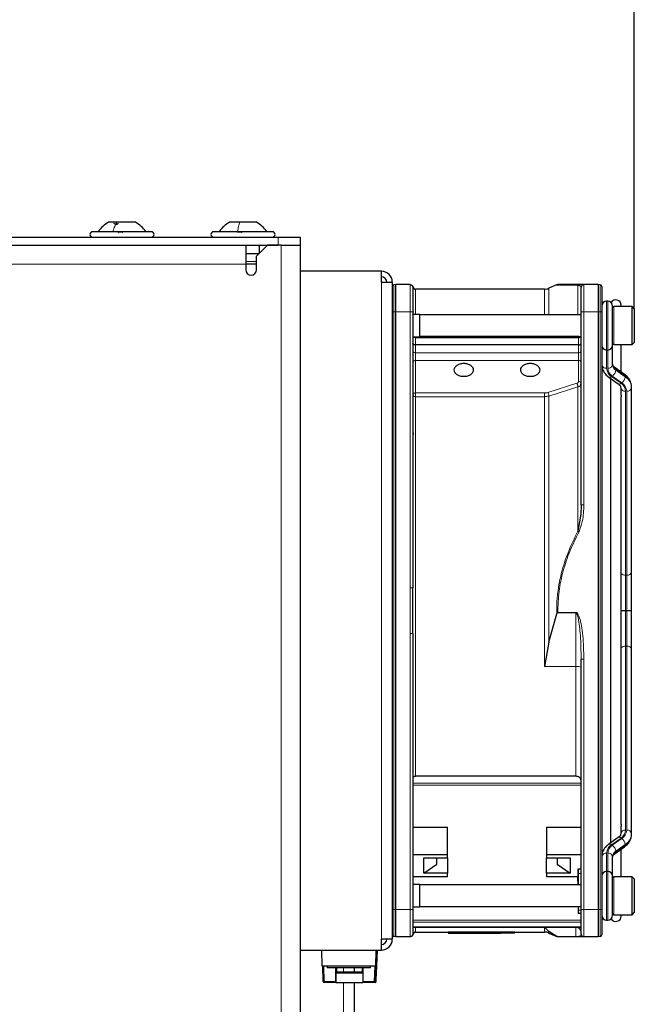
# Model space of a CAD drawing. Header units: millimetres. Extents: x 5 to 418, y 2 to 292.
# Tile 71 of 74: x 247 to 266, y 218 to 248. Entities that reach past the tile are written whole.
import ezdxf

# ---------------------------------------------------------------- set-up
doc = ezdxf.new("R2010")
doc.units = ezdxf.units.MM
doc.layers.add('SLD-0', color=7, linetype='Continuous')
doc.styles.add('SLDTEXTSTYLE0', font='TXT', dxfattribs={"width": 0.605})
doc.dimstyles.new('SLDDIMSTYLE0', dxfattribs={"dimtxt": 3.5, "dimasz": 3.302, "dimexe": 0, "dimexo": 0.0625, "dimgap": 0.875, "dimtad": 1, "dimlfac": 6, "dimrnd": 1e-09, "dimzin": 12, "dimdsep": 46, "dimtxsty": 'SLDTEXTSTYLE0', "dimsah": 1, "dimcen": 0.09, "dimadec": 0, "dimazin": 3, "dimtfac": 1, "dimtofl": 0, "dimtmove": 0, "dimatfit": 3, "dimfxl": 1, "dimfrac": 2, "dimtolj": 1, "dimtzin": 12, "dimarcsym": 0})

# ---------------------------------------------------------------- blocks, each defined once
blk = doc.blocks.new('_D_1')
at = {"layer": 'SLD-0', "color": 7}
for p, q in [((227.252, 247.7), (227.252, 258.701)), ((265.835, 238.909), (265.835, 258.701)), ((227.252, 257.701), (265.835, 257.701))]:
    blk.add_line(p, q, dxfattribs=at)
for points in [[(227.252, 257.701), (230.554, 257.193), (230.554, 258.209)], [(265.835, 257.701), (262.533, 258.209), (262.533, 257.193)]]:
    blk.add_solid(points, dxfattribs=at)
at = {"layer": 'SLD-0', "color": 7, "insert": (240.528, 262.213), "char_height": 3.5, "attachment_point": 1, "style": 'SLDTEXTSTYLE0'}
blk.add_mtext('231,5', dxfattribs=at)
blk = doc.blocks.new('_D_2')
at = {"layer": 'SLD-0', "color": 7}
for p, q in [((205.585, 237.559), (205.585, 270.712)), ((265.835, 238.909), (265.835, 270.712)), ((205.585, 269.712), (265.835, 269.712))]:
    blk.add_line(p, q, dxfattribs=at)
for centre, start, end in [((235.066, 272.397), 153.4349, 206.5651), ((236.355, 272.397), 333.4349, 26.5651)]:
    blk.add_arc(centre, 6.006, start, end, dxfattribs=at)
for points in [[(205.585, 269.712), (208.887, 269.204), (208.887, 270.22)], [(265.835, 269.712), (262.533, 270.22), (262.533, 269.204)]]:
    blk.add_solid(points, dxfattribs=at)
at = {"layer": 'SLD-0', "color": 7, "insert": (229.695, 274.223), "char_height": 3.5, "attachment_point": 1, "style": 'SLDTEXTSTYLE0'}
blk.add_mtext('361,5', dxfattribs=at)

msp = doc.modelspace()

# ---------------------------------------------------------------- linework, layer by layer
at = {"color": 7, "linetype": 'Continuous', "lineweight": 25}
for p, q in [((249.9452, 241.5669), (249.6896, 241.5669)), ((250.5146, 241.5669), (249.9452, 241.5669)), ((253.7243, 241.5669), (253.4063, 241.5669)), ((254.2313, 241.5669), (253.7243, 241.5669)), ((251.0021, 241.2752), (249.2021, 241.2752)), ((254.7188, 241.2752), (252.9188, 241.2752)), ((228.8354, 241.1086), (254.9021, 241.1086)), ((254.9021, 241.1086), (255.5688, 241.1086)), ((255.5688, 241.1086), (255.5688, 240.8586)), ((228.8354, 240.8586), (254.9021, 240.8586)), ((253.9021, 240.8586), (253.9021, 240.2752)), ((253.9021, 240.6086), (254.3188, 240.6086)), ((254.5688, 240.8586), (254.2354, 240.5252)), ((254.3188, 240.8586), (254.3188, 240.6086)), ((254.9854, 240.8586), (254.5688, 240.8586)), ((254.9854, 240.8586), (255.5688, 240.8586)), ((255.5688, 240.8586), (255.5688, 192.5252)), ((254.2354, 240.1086), (254.2354, 240.5252)), ((253.9021, 240.2752), (253.9021, 240.1086)), ((254.2354, 240.2752), (253.9021, 240.2752)), ((258.0688, 240.0586), (255.5688, 240.0586)), ((258.0688, 239.7252), (258.0688, 240.0586)), ((258.0688, 239.7252), (258.4021, 239.7252)), ((258.4021, 239.7252), (258.4021, 219.5586)), ((258.5088, 239.6502), (258.4477, 239.6449)), ((258.5088, 238.8169), (258.5088, 239.6502)), ((258.9522, 239.6502), (258.5088, 239.6502)), ((263.078, 239.5086), (259.1188, 239.5086)), ((263.4508, 239.643), (263.2136, 239.5374)), ((263.4654, 239.6479), (263.4521, 239.643)), ((263.4654, 239.6479), (263.4857, 239.6502)), ((264.1994, 239.5769), (264.2021, 239.5669)), ((264.7288, 239.6502), (264.2854, 239.6502)), ((264.7288, 239.6502), (264.7288, 238.8169)), ((264.7898, 239.6449), (264.7288, 239.6502)), ((265.0188, 239.1419), (264.9854, 239.1419)), ((258.5088, 220.4669), (258.5088, 238.8169)), ((259.0354, 238.8169), (259.0354, 230.3468)), ((259.0384, 238.7336), (259.0492, 238.8169)), ((264.2021, 232.8927), (264.2021, 238.8169)), ((264.7288, 238.8169), (264.7288, 220.4669)), ((264.8354, 238.8169), (264.8354, 220.4669)), ((265.1688, 237.7919), (265.1688, 238.9919)), ((265.7688, 238.9752), (265.2021, 238.9752)), ((265.4354, 238.9752), (265.4354, 239.0169)), ((265.8354, 238.9086), (265.7688, 238.9752)), ((265.7688, 237.8086), (265.7688, 238.9752)), ((265.8354, 238.9086), (265.8354, 237.8752)), ((259.2521, 238.7336), (259.0354, 238.7336)), ((259.2521, 238.2271), (259.2521, 238.7336)), ((264.2021, 238.7252), (259.2521, 238.7252)), ((259.2521, 238.0502), (259.2521, 238.2271)), ((259.0354, 238.0502), (259.2521, 238.0502)), ((259.2521, 238.0586), (264.2021, 238.0586)), ((264.1188, 238.058), (259.2521, 238.058)), ((264.1282, 238.0586), (264.1188, 238.058)), ((265.7688, 237.8086), (265.8354, 237.8752)), ((264.1188, 237.7972), (259.1188, 237.7972)), ((264.9854, 237.6419), (265.0188, 237.6419)), ((265.1688, 237.7763), (265.1688, 237.7919)), ((265.1688, 237.1911), (265.1688, 237.7763)), ((265.2021, 237.8086), (265.7688, 237.8086)), ((265.4354, 236.9622), (265.4354, 237.8086)), ((265.5374, 236.8901), (265.2469, 237.0955)), ((265.0502, 236.8103), (265.3406, 236.6049)), ((265.1021, 236.7735), (265.1021, 222.5103)), ((265.4188, 236.4857), (265.4188, 236.3106)), ((265.7521, 236.4857), (265.7521, 236.5093)), ((265.7521, 230.8338), (265.7521, 236.4857)), ((265.4354, 223.0733), (265.4354, 236.2113)), ((259.0484, 235.0896), (259.0354, 235.0014)), ((259.0428, 235.1051), (259.0433, 235.055)), ((264.1858, 232.5379), (264.1032, 232.0785)), ((265.7521, 229.6419), (265.7521, 230.8338)), ((259.0354, 228.9372), (259.0354, 230.3468)), ((263.2136, 228.6718), (263.452, 229.5412)), ((263.4851, 229.5894), (263.4708, 229.5749)), ((265.5688, 229.6419), (265.6021, 229.6419)), ((265.7521, 228.45), (265.7521, 229.6419)), ((259.0354, 228.9372), (259.0354, 220.4669)), ((263.2136, 228.6718), (263.078, 227.9286)), ((265.7521, 222.7981), (265.7521, 228.45)), ((264.2021, 220.4669), (264.2021, 228.1497)), ((264.0354, 224.5573), (259.1188, 224.5573)), ((259.0354, 223.001), (260.1021, 223.001)), ((260.1021, 222.1616), (260.1021, 223.001)), ((263.1354, 223.001), (264.2021, 223.001)), ((263.1354, 223.001), (263.1354, 222.1616)), ((265.4188, 222.9732), (265.4188, 222.7981)), ((265.7521, 222.7745), (265.7521, 222.7981)), ((265.3406, 222.6789), (265.0502, 222.4735)), ((259.0354, 222.1616), (260.1021, 222.1616)), ((260.1021, 222.0523), (260.1021, 222.1616)), ((263.1354, 222.1616), (263.1354, 222.0523)), ((263.1354, 222.1616), (264.2021, 222.1616)), ((265.2469, 222.1884), (265.5374, 222.3937)), ((265.4354, 221.4752), (265.4354, 222.3216)), ((259.3688, 222.0523), (260.1021, 222.0523)), ((259.3688, 221.5809), (259.3688, 222.0523)), ((259.3688, 221.5809), (259.7688, 221.8637)), ((259.7688, 221.8637), (259.7688, 222.0523)), ((260.1021, 222.0523), (260.1021, 221.5809)), ((263.1354, 222.0523), (263.8688, 222.0523)), ((263.1354, 221.5809), (263.1354, 222.0523)), ((263.4688, 222.0523), (263.4688, 221.8637)), ((263.4688, 221.8637), (263.8688, 221.5809)), ((263.8688, 222.0523), (263.8688, 221.5809)), ((265.1688, 221.5075), (265.1688, 222.0927)), ((260.1021, 221.5809), (259.3688, 221.5809)), ((260.1021, 221.4715), (260.1021, 221.5809)), ((263.1354, 221.5809), (263.1354, 221.4715)), ((263.8688, 221.5809), (263.1354, 221.5809)), ((264.1123, 221.7149), (264.2021, 221.7149)), ((264.1123, 221.7149), (264.1123, 221.4715)), ((264.1139, 221.5779), (264.1123, 221.7149)), ((264.9854, 221.6419), (265.0188, 221.6419)), ((260.1021, 221.4715), (259.0354, 221.4715)), ((264.1123, 221.4715), (263.1354, 221.4715)), ((264.1021, 221.3452), (264.1021, 221.4715)), ((264.1021, 221.3452), (264.1037, 221.2252)), ((264.1083, 221.2252), (264.1072, 221.4715)), ((264.1123, 221.4715), (264.1136, 221.3686)), ((264.1136, 221.3686), (264.1142, 221.2252)), ((265.1688, 221.4919), (265.1688, 221.5075)), ((265.1688, 220.292), (265.1688, 221.4919)), ((265.7688, 221.4752), (265.2021, 221.4752)), ((265.8354, 221.4086), (265.7688, 221.4752)), ((265.7688, 220.3718), (265.7688, 221.4752)), ((265.8354, 221.4086), (265.8354, 220.4312)), ((259.2521, 221.2336), (259.0354, 221.2336)), ((259.2521, 220.5502), (259.2521, 221.2336)), ((264.2021, 221.2252), (259.2521, 221.2252)), ((258.5088, 219.6336), (258.5088, 220.4669)), ((259.0354, 220.5502), (259.2521, 220.5502)), ((259.2521, 220.5586), (264.2021, 220.5586)), ((264.1123, 220.5586), (264.1139, 220.4401)), ((264.113, 220.3545), (264.2021, 220.3545)), ((264.1166, 220.4521), (264.1166, 220.5586)), ((264.7288, 220.4669), (264.7288, 219.6336)), ((265.7688, 220.3086), (265.8354, 220.3752)), ((265.7688, 220.3086), (265.7688, 220.3718)), ((265.8354, 220.4312), (265.8354, 220.3752)), ((264.9854, 220.1419), (265.0188, 220.1419)), ((265.2021, 220.3086), (265.7688, 220.3086)), ((265.4354, 220.2669), (265.4354, 220.3086)), ((259.0354, 219.9272), (264.2021, 219.9272)), ((259.1188, 219.7752), (260.1188, 219.7752)), ((260.1188, 219.7827), (262.1688, 219.7827)), ((260.1188, 219.7493), (260.1188, 219.7827)), ((262.1688, 219.7493), (260.1188, 219.7493)), ((260.1188, 219.742), (261.6521, 219.742)), ((261.6521, 219.742), (261.6521, 219.7421)), ((261.6521, 219.7419), (261.7286, 219.7419)), ((261.7286, 219.7432), (262.1688, 219.7493)), ((262.1688, 219.7493), (262.1688, 219.7827)), ((262.1688, 219.7752), (263.078, 219.7752)), ((263.2136, 219.7941), (263.078, 219.9251)), ((263.452, 219.6408), (263.2136, 219.7941)), ((263.2136, 219.7464), (263.4528, 219.6399)), ((258.0688, 219.2252), (258.0688, 219.5586)), ((258.4021, 219.5586), (258.0688, 219.5586)), ((258.5088, 219.6336), (258.4477, 219.6389)), ((258.9522, 219.6336), (258.5088, 219.6336)), ((263.4851, 219.6336), (263.4708, 219.6348)), ((264.0354, 219.6336), (263.4851, 219.6336)), ((264.0354, 219.6336), (264.0354, 219.6348)), ((264.2561, 219.6382), (264.2506, 219.6378)), ((264.2573, 219.6385), (264.257, 219.6384)), ((264.7288, 219.6336), (264.2854, 219.6336)), ((264.7898, 219.6389), (264.7288, 219.6336)), ((255.5688, 219.2252), (258.0688, 219.2252)), ((256.253, 218.7252), (256.2355, 219.2252)), ((257.8973, 218.5143), (257.9217, 219.2252)), ((257.9082, 218.2574), (257.9425, 219.2252)), ((257.9376, 219.2252), (257.9124, 218.5143)), ((257.8845, 218.7252), (256.253, 218.7252)), ((256.2816, 218.2574), (256.2653, 218.7252)), ((256.4021, 218.7252), (256.4021, 218.6752)), ((257.0206, 218.6752), (256.4021, 218.6752)), ((256.6639, 218.6752), (256.6639, 218.2586)), ((256.6723, 218.5586), (256.6722, 218.6752)), ((256.6755, 218.5586), (256.6723, 218.5586)), ((256.6728, 218.5139), (256.6755, 218.5586)), ((256.6755, 218.5586), (257.4971, 218.5586)), ((256.6875, 218.6752), (256.6874, 218.5586)), ((256.6929, 218.6752), (256.6929, 218.5586)), ((257.7354, 218.6752), (257.0206, 218.6752)), ((257.2354, 218.6752), (257.2354, 218.5586)), ((257.4792, 218.6752), (257.4792, 218.5586)), ((257.4971, 218.6752), (257.4971, 218.2586)), ((257.7354, 218.6752), (257.7354, 218.7252)), ((257.8968, 218.7252), (257.8845, 218.7252)), ((256.6645, 218.2252), (256.3149, 218.2252)), ((256.6645, 218.2252), (256.6728, 218.2252)), ((256.6728, 218.5139), (256.6728, 218.2252)), ((257.4971, 218.5139), (256.6728, 218.5139)), ((256.6728, 218.2252), (257.4977, 218.2252)), ((257.2354, 218.2252), (257.2354, 215.2461)), ((257.8472, 218.2252), (257.4977, 218.2252)), ((257.8749, 218.2252), (257.8472, 218.2252)), ((257.9124, 218.5143), (257.8973, 218.5143)), ((257.8974, 218.5183), (257.9124, 218.5143))]:
    msp.add_line(p, q, dxfattribs=at)
at = {"color": 7, "linetype": 'Continuous', "lineweight": 18}
for p, q in [((254.9021, 240.8586), (254.9021, 241.1086)), ((254.9854, 240.8586), (254.9854, 192.5252)), ((254.2354, 240.3586), (253.9021, 240.3586)), ((253.9021, 240.2752), (228.8354, 240.2752)), ((258.0688, 219.5586), (258.0688, 239.7252)), ((258.4477, 238.8169), (258.4477, 239.6449)), ((259.0359, 239.5734), (259.0364, 239.5792)), ((259.1188, 239.5086), (259.1188, 238.7336)), ((263.078, 238.7252), (263.078, 239.5086)), ((264.2854, 239.6502), (264.2854, 238.8169)), ((264.7898, 239.6449), (264.7898, 238.8169)), ((264.9854, 237.6419), (264.9854, 239.1419)), ((265.0188, 239.1419), (265.0188, 237.6419)), ((258.4477, 238.8169), (258.4021, 238.8169)), ((258.4477, 220.4669), (258.4477, 238.8169)), ((258.5088, 238.8169), (258.4477, 238.8169)), ((258.9522, 238.8169), (258.5088, 238.8169)), ((258.9524, 230.3468), (258.9522, 238.8169)), ((264.2854, 238.8169), (264.2021, 238.8169)), ((264.2854, 238.8169), (264.2854, 232.8927)), ((264.7288, 238.8169), (264.2854, 238.8169)), ((264.7898, 238.8169), (264.7288, 238.8169)), ((264.7898, 238.8169), (264.7898, 220.4669)), ((264.8354, 238.8169), (264.7898, 238.8169)), ((265.2021, 238.9752), (265.2021, 237.8086)), ((259.1188, 238.0502), (259.1188, 238.0152)), ((259.1188, 238.0152), (259.1188, 237.7972)), ((264.1188, 238.0152), (259.1188, 238.0152)), ((264.1188, 238.0152), (264.1188, 238.058)), ((264.1188, 237.7972), (264.1188, 238.0152)), ((259.1188, 237.7972), (259.1188, 237.5551)), ((264.1188, 237.5551), (264.1188, 237.7972)), ((264.9854, 237.085), (264.9854, 237.6419)), ((265.0188, 237.6419), (265.0188, 237.085)), ((259.1188, 237.5551), (259.1188, 237.3257)), ((259.1188, 237.5551), (264.1188, 237.5551)), ((259.1188, 237.3257), (259.1188, 236.3244)), ((264.1188, 237.3257), (259.1188, 237.3257)), ((264.1188, 237.3257), (264.1188, 237.5551)), ((264.1188, 236.6742), (264.1188, 237.3257)), ((265.2664, 237.0244), (265.2664, 237.048)), ((265.2664, 237.048), (265.5568, 236.8426)), ((265.5568, 236.819), (265.2664, 237.0244)), ((265.4272, 236.6213), (265.1368, 236.8267)), ((265.1603, 236.8433), (265.4508, 236.638)), ((265.5568, 236.8426), (265.5568, 236.819)), ((263.1797, 236.3397), (264.0693, 236.6202)), ((264.1032, 236.5105), (263.2136, 236.2301)), ((265.5688, 230.7277), (265.5688, 236.3796)), ((265.6021, 236.3796), (265.6021, 230.7277)), ((259.1188, 236.3244), (263.078, 236.3244)), ((259.1188, 236.3244), (259.1188, 236.21)), ((259.1188, 236.21), (259.1188, 224.5573)), ((263.078, 236.21), (259.1188, 236.21)), ((263.078, 227.9286), (263.078, 236.21)), ((265.5688, 230.7277), (265.6021, 230.7277)), ((265.5688, 229.6419), (265.5688, 230.7277)), ((265.6021, 230.7277), (265.6021, 229.6419)), ((263.4708, 229.5749), (264.0354, 229.5749)), ((263.4851, 229.5894), (264.0354, 229.5894)), ((264.0354, 229.5894), (264.0354, 229.5749)), ((264.0354, 229.5749), (264.0354, 227.9286)), ((265.5688, 228.5561), (265.5688, 229.6419)), ((265.6021, 229.6419), (265.6021, 228.5561)), ((258.9524, 228.937), (258.9522, 220.4669)), ((265.5688, 222.9042), (265.5688, 228.5561)), ((265.5688, 228.5561), (265.6021, 228.5561)), ((265.6021, 228.5561), (265.6021, 222.9042)), ((264.0354, 227.9286), (263.078, 227.9286)), ((264.0354, 224.5573), (264.0354, 227.9286)), ((264.2854, 220.4669), (264.2854, 228.1497)), ((264.2021, 224.3503), (259.0354, 224.3503)), ((264.2021, 224.2815), (259.0354, 224.2815)), ((265.1368, 222.4571), (265.4272, 222.6625)), ((265.4508, 222.6458), (265.1603, 222.4405)), ((265.2664, 222.2594), (265.5568, 222.4648)), ((265.5568, 222.4648), (265.5568, 222.4412)), ((264.9854, 221.6419), (264.9854, 222.1988)), ((265.0188, 222.1988), (265.0188, 221.6419)), ((265.5568, 222.4412), (265.2664, 222.2358)), ((265.2664, 222.2358), (265.2664, 222.2594)), ((264.1139, 221.5779), (264.2021, 221.5779)), ((264.9854, 220.1419), (264.9854, 221.6419)), ((265.0188, 221.6419), (265.0188, 220.1419)), ((265.2021, 221.4752), (265.2021, 220.3718)), ((258.4477, 220.4669), (258.4021, 220.4669)), ((258.5088, 220.4669), (258.4477, 220.4669)), ((258.4477, 219.6389), (258.4477, 220.4669)), ((258.9522, 220.4669), (258.5088, 220.4669)), ((264.2021, 220.4521), (264.1166, 220.4521)), ((264.2021, 220.4669), (264.2854, 220.4669)), ((264.2854, 220.4669), (264.7288, 220.4669)), ((264.2854, 219.6336), (264.2854, 220.4669)), ((264.7288, 220.4669), (264.7898, 220.4669)), ((264.7898, 220.4669), (264.7898, 219.6389)), ((264.7898, 220.4669), (264.8354, 220.4669)), ((265.2021, 220.3718), (265.2021, 220.3086)), ((259.0354, 220.1455), (264.2021, 220.1455)), ((259.0354, 220.076), (264.2021, 220.076)), ((264.2021, 219.9418), (259.0354, 219.9418)), ((259.1188, 219.9272), (259.1188, 219.7752)), ((263.078, 219.9251), (264.0354, 219.9251)), ((263.078, 219.7752), (263.078, 219.9251)), ((263.2136, 219.7941), (263.2136, 219.7464)), ((264.0354, 219.9251), (264.0354, 219.6348)), ((259.0354, 219.7169), (259.0354, 219.7169)), ((264.0354, 219.6348), (263.4708, 219.6348)), ((264.1996, 219.7068), (264.2021, 219.7169)), ((257.8845, 218.7252), (257.902, 219.2252)), ((256.2981, 218.7252), (256.3144, 218.2586)), ((256.9021, 218.6752), (256.9021, 218.5586)), ((257.8466, 218.2586), (257.8629, 218.7252)), ((257.8968, 218.7252), (257.8805, 218.2574)), ((256.3144, 218.2586), (256.6639, 218.2586)), ((256.9021, 218.2252), (256.9021, 215.252)), ((257.4971, 218.2586), (257.8466, 218.2586)), ((257.8805, 218.2574), (257.9082, 218.2574))]:
    msp.add_line(p, q, dxfattribs=at)
at = {"color": 7, "linetype": 'Continuous', "lineweight": 18, "flags": 128}
for points in [[(263.2136, 239.5374), (263.2136, 239.5332), (263.2136, 239.481), (263.2136, 239.3695), (263.2136, 239.1992), (263.2136, 238.9712), (263.2136, 238.7252)], [(264.1032, 238.7252), (264.1032, 238.7472), (264.1032, 239.0246), (264.1032, 239.2667), (264.1032, 239.4723), (264.1032, 239.6409)], [(264.8354, 237.7763), (264.8383, 237.7556), (264.8452, 237.7387)], [(265.159, 237.7387), (265.1659, 237.7556), (265.1688, 237.7763)], [(264.1032, 232.0785), (264.1032, 232.6881), (264.1032, 233.2861), (264.1032, 233.8704), (264.1032, 234.4388), (264.1032, 234.989), (264.1032, 235.519), (264.1032, 236.0268), (264.1032, 236.5105)], [(263.2136, 236.2301), (263.2136, 235.5979), (263.2136, 234.925), (263.2136, 234.216), (263.2136, 233.4757), (263.2136, 232.7093), (263.2136, 231.9219), (263.2136, 231.1189), (263.2136, 230.3059), (263.2136, 229.4883), (263.2136, 228.6718)], [(264.8354, 221.5075), (264.8383, 221.5282), (264.8452, 221.5451)], [(265.159, 221.5451), (265.1659, 221.5282), (265.1688, 221.5075)]]:
    msp.add_lwpolyline(points, dxfattribs=at)
at = {"color": 7, "linetype": 'Continuous', "lineweight": 25}
for centre, radius, start, end in [((249.2021, 241.1919), 0.0833, 90, 270), ((251.0021, 241.1919), 0.0833, 270, 90), ((252.9188, 241.1919), 0.0833, 90, 270), ((254.7188, 241.1919), 0.0833, 270, 90), ((254.0688, 240.1086), 0.1667, 180, 0), ((258.0688, 239.7252), 0.3333, 360, 90), ((258.0688, 239.7252), 0.1667, 360, 90), ((258.4521, 239.5951), 0.05, 95, 180), ((259.1188, 239.5919), 0.0833, 180, 270), ((263.078, 239.8419), 0.3333, 270, 294), ((264.2854, 239.5669), 0.0833, 90, 180), ((264.7854, 239.5951), 0.05, 0, 85), ((264.9854, 238.9919), 0.15, 90, 180), ((265.0188, 238.9919), 0.15, 360, 90), ((265.2688, 239.0169), 0.1667, 0, 150.47232), ((265.2021, 238.9419), 0.0333, 90, 180), ((264.9854, 237.7919), 0.15, 180, 270), ((265.0188, 237.7919), 0.15, 270, 360), ((265.2021, 237.8419), 0.0333, 180, 270), ((264.9854, 221.4919), 0.15, 90, 180), ((265.0188, 221.4919), 0.15, 0, 90), ((265.2021, 221.4419), 0.0333, 90, 180), ((265.2021, 220.3419), 0.0333, 180, 270), ((264.9854, 220.2919), 0.15, 180, 270), ((265.0188, 220.2919), 0.15, 270, 360), ((265.2688, 220.2669), 0.1667, 209.52768, 0), ((259.1188, 219.6919), 0.0833, 90, 180), ((263.078, 219.4419), 0.3333, 66, 90), ((258.0688, 219.5586), 0.1667, 270, 0), ((258.0688, 219.5586), 0.3333, 270, 0), ((258.4521, 219.6887), 0.05, 180, 265), ((264.2854, 219.7169), 0.0833, 180, 270), ((264.7854, 219.6887), 0.05, 275, 0), ((256.315, 218.2586), 0.0333, 181.99595, 269.99631), ((257.1714, 218.2502), 0.5075, 179.05946, 182.82366), ((258.0046, 218.2502), 0.5075, 179.05946, 182.82366), ((257.8749, 218.2586), 0.0333, 270.00369, 358.00405)]:
    msp.add_arc(centre, radius, start, end, dxfattribs=at)
at = {"color": 7, "linetype": 'Continuous', "lineweight": 18}
for centre, radius, start, end in [((259.1142, 238.1034), 0.0883, 217.02962, 272.95417), ((264.1261, 238.0964), 0.0815, 264.85553, 332.34624), ((259.1073, 237.628), 0.0739, 193.46256, 278.96205), ((264.1303, 237.628), 0.0739, 261.03793, 346.53743), ((259.1084, 237.252), 0.0744, 81.95053, 168.57825), ((264.1292, 237.252), 0.0744, 11.42176, 98.04948), ((264.9667, 237.2176), 0.1339, 191.42175, 278.04947), ((265.3085, 237.1008), 0.3235, 182.7971, 237.92528), ((265.0375, 237.2176), 0.1339, 261.95053, 348.57825), ((265.321, 237.0998), 0.3026, 182.7971, 237.92528), ((265.0143, 237.0505), 0.2535, 305.18752, 354.09009), ((265.3772, 237.2248), 0.2087, 182.7971, 237.92528), ((265.3772, 237.2013), 0.2087, 182.7971, 237.92528), ((265.213, 237.0539), 0.0538, 353.70485, 49.5859), ((265.0809, 236.8846), 0.0805, 247.5195, 313.93895), ((265.3047, 236.8451), 0.2535, 305.18752, 354.09009), ((265.5038, 236.8486), 0.0534, 353.56575, 51.01931), ((265.3352, 236.4889), 0.4174, 2.7971, 57.92528), ((265.3352, 236.4653), 0.4174, 2.7971, 57.92528), ((265.3714, 236.6792), 0.0805, 247.51799, 313.93917), ((265.55, 236.5122), 0.1339, 191.42175, 278.04947), ((265.2665, 236.3649), 0.3026, 2.7971, 57.92528), ((265.279, 236.3639), 0.3235, 2.7971, 57.92528), ((265.6209, 236.5122), 0.1339, 261.95053, 348.57825), ((265.5599, 230.8905), 0.1631, 220.24364, 273.11842), ((265.6209, 230.8603), 0.1339, 261.95053, 348.57825), ((265.5599, 228.3933), 0.1631, 86.88158, 139.75636), ((265.6209, 228.4235), 0.1339, 11.42175, 98.04947), ((264.0758, 227.6669), 0.2648, 61.51842, 98.77947), ((265.55, 222.7716), 0.1339, 81.95053, 168.57825), ((265.2665, 222.9189), 0.3026, 302.07472, 357.2029), ((265.279, 222.92), 0.3235, 302.07472, 357.2029), ((265.3352, 222.8185), 0.4174, 302.07472, 357.2029), ((265.3352, 222.7949), 0.4174, 302.07472, 357.2029), ((265.6209, 222.7716), 0.1339, 11.42175, 98.04947), ((265.3085, 222.183), 0.3235, 122.07472, 177.2029), ((265.0809, 222.3992), 0.0805, 46.06062, 112.48336), ((265.3714, 222.6046), 0.0805, 46.06083, 112.48201), ((265.3047, 222.4387), 0.2535, 5.90991, 54.81248), ((264.9667, 222.0662), 0.1339, 81.95053, 168.57825), ((265.321, 222.184), 0.3026, 122.07472, 177.2029), ((265.0375, 222.0662), 0.1339, 11.42175, 98.04947), ((265.0143, 222.2333), 0.2535, 5.90991, 54.81248), ((265.3772, 222.0825), 0.2087, 122.07472, 177.2029), ((265.3772, 222.059), 0.2087, 122.07472, 177.2029), ((265.213, 222.2299), 0.0538, 310.4141, 6.29515), ((265.5038, 222.4352), 0.0534, 308.98069, 6.43425), ((264.0367, 219.7597), 0.1654, 0.44191, 90.43519), ((256.7827, 204.6082), 13.6584, 91.96493, 92.10245), ((256.8219, 218.2502), 0.5075, 179.05946, 182.82366), ((258.393, 233.6656), 15.4168, 267.96912, 268.09502), ((258.3541, 218.2502), 0.5075, 179.05946, 182.82366), ((257.8472, 218.2586), 0.0333, 270.00369, 358.00405)]:
    msp.add_arc(centre, radius, start, end, dxfattribs=at)
at = {"color": 7, "linetype": 'Continuous', "lineweight": 25}
for points, knots in [([(249.6896, 241.5669), (249.6278, 241.5275), (249.5041, 241.4486), (249.4139, 241.333), (249.3688, 241.2752)], [0, 0, 0, 0, 0.4999999, 1, 1, 1, 1]), ([(249.8364, 241.5384), (249.8534, 241.5301), (249.879, 241.5177), (249.9134, 241.5082), (249.9376, 241.5054), (249.9579, 241.5081), (249.979, 241.5176), (249.9842, 241.5301), (249.9876, 241.5384)], [0, 0, 0, 0, 0.24920104, 0.37433782, 0.49893155, 0.62400843, 0.74976002, 1, 1, 1, 1]), ([(250.8354, 241.2752), (250.7903, 241.333), (250.7001, 241.4486), (250.5764, 241.5275), (250.5146, 241.5669)], [0, 0, 0, 0, 0.5000001, 1, 1, 1, 1]), ([(253.4063, 241.5669), (253.3444, 241.5275), (253.2208, 241.4486), (253.1306, 241.333), (253.0854, 241.2752)], [0, 0, 0, 0, 0.5, 1, 1, 1, 1]), ([(253.4063, 241.5669), (253.3444, 241.5275), (253.2208, 241.4486), (253.1306, 241.333), (253.0854, 241.2752)], [0, 0, 0, 0, 0.4999998, 1, 1, 1, 1]), ([(253.4063, 241.5669), (253.3444, 241.5275), (253.2208, 241.4486), (253.1306, 241.333), (253.0854, 241.2752)], [0, 0, 0, 0, 0.5, 1, 1, 1, 1]), ([(254.5521, 241.2752), (254.507, 241.333), (254.4168, 241.4486), (254.2931, 241.5275), (254.2313, 241.5669)], [0, 0, 0, 0, 0.5, 1, 1, 1, 1]), ([(254.5521, 241.2752), (254.507, 241.333), (254.4167, 241.4486), (254.2931, 241.5275), (254.2313, 241.5669)], [0, 0, 0, 0, 0.5000002, 1, 1, 1, 1]), ([(254.5521, 241.2752), (254.507, 241.333), (254.4167, 241.4486), (254.2931, 241.5275), (254.2313, 241.5669)], [0, 0, 0, 0, 0.5, 1, 1, 1, 1]), ([(249.9876, 241.2467), (249.9891, 241.2506), (249.992, 241.2584), (250.006, 241.2676), (250.0264, 241.2737), (250.0519, 241.276), (250.0786, 241.2738), (250.1027, 241.2677), (250.1218, 241.2585), (250.1288, 241.2506), (250.1323, 241.2467)], [0, 0, 0, 0, 0.1252207, 0.2494814, 0.3743239, 0.4990613, 0.6238954, 0.7493873, 0.8744403, 1, 1, 1, 1]), ([(253.6574, 241.2467), (253.6576, 241.2506), (253.6581, 241.2584), (253.6685, 241.2676), (253.6862, 241.2737), (253.71, 241.276), (253.7366, 241.2738), (253.7619, 241.2677), (253.7834, 241.2585), (253.7926, 241.2506), (253.7971, 241.2467)], [0, 0, 0, 0, 0.1252207, 0.2494814, 0.3743239, 0.4990613, 0.6238954, 0.7493873, 0.8744403, 1, 1, 1, 1]), ([(258.9607, 239.6486), (258.9647, 239.6486), (258.9743, 239.6488), (258.989, 239.6431), (258.9987, 239.637), (259.0035, 239.6339)], [0, 0, 0, 0, 0.257644, 0.625123, 1, 1, 1, 1]), ([(259.0365, 239.5787), (259.0355, 239.5837), (259.0334, 239.5941), (259.0265, 239.6089), (259.0168, 239.6228), (259.008, 239.6302), (259.0035, 239.6339)], [0, 0, 0, 0, 0.23268044, 0.47958072, 0.73698091, 1, 1, 1, 1]), ([(263.4508, 239.643), (263.4508, 239.643), (263.4382, 239.643), (263.4828, 239.6429), (263.5933, 239.6423), (263.7982, 239.6421), (263.9981, 239.6413), (264.1032, 239.6409)], [0, 0, 0, 0, 0.0005696, 0.2301979, 0.4646888, 0.7186724, 1, 1, 1, 1]), ([(264.1371, 239.6502), (264.0405, 239.6502), (263.8527, 239.6502), (263.6455, 239.6502), (263.523, 239.6502), (263.4699, 239.6502), (263.485, 239.6502), (263.485, 239.6502)], [0, 0, 0, 0, 0.25715682, 0.5001664, 0.75020799, 0.99998522, 1, 1, 1, 1]), ([(264.1032, 239.6409), (264.1141, 239.6383), (264.136, 239.6332), (264.1587, 239.6232), (264.1765, 239.6106), (264.1896, 239.5982), (264.1946, 239.5902), (264.1968, 239.5867)], [0, 0, 0, 0, 0.174104, 0.3521916, 0.6015075, 0.8206642, 1, 1, 1, 1]), ([(264.2854, 239.6502), (264.2799, 239.6502), (264.2708, 239.6502), (264.1753, 239.6502), (264.1371, 239.6502)], [0, 0, 0, 0, 0.6006547, 1, 1, 1, 1]), ([(264.2021, 238.8169), (264.2021, 238.9112), (264.2021, 239.0564), (264.2021, 239.231), (264.2021, 239.3512), (264.2021, 239.4479), (264.2021, 239.5415), (264.2021, 239.5569), (264.2021, 239.5669)], [0, 0, 0, 0, 0.2394568, 0.3683606, 0.5, 0.6316394, 0.7605432, 1, 1, 1, 1]), ([(264.8354, 239.5951), (264.8354, 239.5847), (264.8354, 239.5687), (264.8354, 239.4717), (264.8354, 239.3712), (264.8354, 239.2466), (264.8354, 239.0654), (264.8354, 238.9148), (264.8354, 238.8169)], [0, 0, 0, 0, 0.2394568, 0.3683607, 0.5, 0.6316393, 0.7605432, 1, 1, 1, 1]), ([(259.1188, 237.7972), (259.1101, 237.7978), (259.0913, 237.799), (259.0693, 237.8078), (259.0538, 237.8187), (259.0439, 237.8294), (259.0368, 237.8421), (259.0359, 237.8514), (259.0354, 237.8562)], [0, 0, 0, 0, 0.1984979, 0.4308223, 0.560297, 0.6983202, 0.8448891, 1, 1, 1, 1]), ([(264.1188, 237.7972), (264.1274, 237.7977), (264.1463, 237.7989), (264.1682, 237.8077), (264.1838, 237.8185), (264.1937, 237.8293), (264.2007, 237.8421), (264.2016, 237.8514), (264.2021, 237.8562)], [0, 0, 0, 0, 0.19849791, 0.43082228, 0.56029703, 0.69832022, 0.8448891, 1, 1, 1, 1]), ([(264.8354, 237.1911), (264.8376, 237.1592), (264.8432, 237.0791), (264.8976, 236.9579), (264.9765, 236.8657), (265.0343, 236.8222), (265.0502, 236.8103)], [0, 0, 0, 0, 0.2160866, 0.5441233, 0.8746145, 1, 1, 1, 1]), ([(265.2469, 237.0955), (265.2351, 237.1048), (265.2007, 237.1319), (265.1731, 237.1757), (265.1701, 237.2022), (265.1688, 237.2146)], [0, 0, 0, 0, 0.2188669, 0.6338676, 1, 1, 1, 1]), ([(265.7521, 236.5093), (265.7499, 236.5411), (265.7443, 236.6212), (265.6899, 236.7424), (265.6111, 236.8347), (265.5533, 236.8781), (265.5374, 236.8901)], [0, 0, 0, 0, 0.2160866, 0.5441233, 0.8746145, 1, 1, 1, 1]), ([(264.195, 236.5806), (264.1969, 236.5899), (264.2007, 236.6086), (264.1977, 236.6274), (264.1963, 236.6369)], [0, 0, 0, 0, 0.4983903, 1, 1, 1, 1]), ([(265.3406, 236.6049), (265.3525, 236.5955), (265.3868, 236.5685), (265.4145, 236.5247), (265.4174, 236.4981), (265.4188, 236.4857)], [0, 0, 0, 0, 0.2188669, 0.63386758, 1, 1, 1, 1]), ([(265.4188, 236.3106), (265.4191, 236.305), (265.4197, 236.2937), (265.4243, 236.2726), (265.4297, 236.2506), (265.4341, 236.2291), (265.4361, 236.212), (265.4349, 236.2051), (265.4345, 236.2028)], [0, 0, 0, 0, 0.1728311, 0.3463265, 0.5221428, 0.7047889, 0.8984385, 1, 1, 1, 1]), ([(264.2021, 232.8927), (264.2013, 232.8336), (264.2, 232.7345), (264.1929, 232.6233), (264.1882, 232.5642), (264.1865, 232.545), (264.1858, 232.5379)], [0, 0, 0, 0, 0.4996329, 0.837034, 0.9402746, 1, 1, 1, 1]), ([(263.452, 229.5412), (263.4547, 229.5482), (263.4593, 229.5603), (263.4674, 229.5705), (263.4708, 229.5749)], [0, 0, 0, 0, 0.571552, 1, 1, 1, 1]), ([(265.4188, 229.6419), (265.4188, 229.6419), (265.4188, 229.6419), (265.4223, 229.6419), (265.4392, 229.6419), (265.4734, 229.6419), (265.5182, 229.6419), (265.5519, 229.6419), (265.5688, 229.6419)], [0, 0, 0, 0, 0.0133406, 0.1422538, 0.3569997, 0.5714362, 0.7857154, 1, 1, 1, 1]), ([(265.6021, 229.6419), (265.6104, 229.6419), (265.6273, 229.6419), (265.6517, 229.6419), (265.675, 229.6419), (265.696, 229.6419), (265.7145, 229.6419), (265.7297, 229.6419), (265.7414, 229.6419), (265.748, 229.6419), (265.7512, 229.6419), (265.7521, 229.6419), (265.7521, 229.6419), (265.7521, 229.6419)], [0, 0, 0, 0, 0.1056469, 0.2143595, 0.3200059, 0.4287119, 0.5344375, 0.6432206, 0.7490982, 0.8580392, 0.9220434, 0.9867022, 1, 1, 1, 1]), ([(259.1188, 224.5573), (259.1082, 224.5564), (259.0866, 224.5545), (259.0591, 224.5399), (259.0393, 224.5185), (259.0368, 224.5014), (259.0354, 224.4926)], [0, 0, 0, 0, 0.23739552, 0.48256131, 0.73678368, 1, 1, 1, 1]), ([(264.2021, 224.4279), (264.1994, 224.4457), (264.194, 224.4801), (264.1544, 224.5228), (264.0996, 224.5517), (264.0566, 224.5555), (264.0354, 224.5573)], [0, 0, 0, 0, 0.2674714, 0.517881, 0.7633389, 1, 1, 1, 1]), ([(265.4352, 223.0759), (265.4353, 223.0753), (265.4361, 223.0699), (265.4341, 223.0543), (265.4292, 223.0311), (265.4232, 223.0069), (265.4194, 222.9871), (265.4189, 222.9773), (265.4188, 222.9732)], [0, 0, 0, 0, 0.0236597, 0.2395551, 0.4578126, 0.6665406, 0.8623712, 1, 1, 1, 1]), ([(265.4188, 222.7981), (265.4182, 222.7908), (265.4165, 222.7682), (265.3985, 222.7272), (265.3578, 222.6933), (265.3406, 222.6789)], [0, 0, 0, 0, 0.2186071, 0.6694809, 1, 1, 1, 1]), ([(265.5374, 222.3937), (265.563, 222.4137), (265.6342, 222.4693), (265.7134, 222.5808), (265.7491, 222.6949), (265.7515, 222.758), (265.7521, 222.7745)], [0, 0, 0, 0, 0.2053246, 0.570669, 0.8876277, 1, 1, 1, 1]), ([(265.0502, 222.4735), (265.0245, 222.4536), (264.9534, 222.398), (264.8742, 222.2865), (264.8384, 222.1724), (264.836, 222.1093), (264.8354, 222.0927)], [0, 0, 0, 0, 0.2053246, 0.570669, 0.8876277, 1, 1, 1, 1]), ([(265.1688, 222.0692), (265.1693, 222.0765), (265.171, 222.099), (265.1891, 222.1401), (265.2297, 222.174), (265.2469, 222.1884)], [0, 0, 0, 0, 0.21860706, 0.66948087, 1, 1, 1, 1]), ([(264.1164, 221.2252), (264.1164, 221.2275), (264.1163, 221.2641), (264.1159, 221.3467), (264.1152, 221.4468), (264.1145, 221.5247), (264.1141, 221.5601), (264.1139, 221.5779)], [0, 0, 0, 0, 0.0200751, 0.3296824, 0.6392921, 0.8185394, 1, 1, 1, 1]), ([(264.1139, 220.4401), (264.1141, 220.4258), (264.1145, 220.3973), (264.1152, 220.3633), (264.1159, 220.3474), (264.1164, 220.3686), (264.1166, 220.4066), (264.1166, 220.4369), (264.1166, 220.4521)], [0, 0, 0, 0, 0.13527813, 0.26905635, 0.50000074, 0.73094335, 0.86464649, 1, 1, 1, 1]), ([(264.8354, 220.4669), (264.8354, 220.369), (264.8354, 220.2184), (264.8354, 220.0372), (264.8354, 219.9126), (264.8354, 219.8121), (264.8354, 219.7151), (264.8354, 219.6991), (264.8354, 219.6887)], [0, 0, 0, 0, 0.2394568, 0.3683607, 0.5, 0.6316393, 0.7605432, 1, 1, 1, 1]), ([(258.977, 219.6372), (258.9754, 219.6366), (258.9688, 219.6343), (258.9603, 219.6332), (258.9537, 219.6337), (258.9525, 219.6338)], [0, 0, 0, 0, 0.20335468, 0.85278503, 1, 1, 1, 1]), ([(259.0031, 219.6496), (259.0076, 219.6533), (259.0164, 219.6606), (259.0262, 219.6744), (259.0332, 219.689), (259.0353, 219.6994), (259.0364, 219.7044)], [0, 0, 0, 0, 0.2626839, 0.5199654, 0.7669818, 1, 1, 1, 1]), ([(263.4708, 219.6348), (263.4674, 219.6356), (263.4593, 219.6374), (263.4547, 219.6396), (263.452, 219.6408)], [0, 0, 0, 0, 0.4283929, 1, 1, 1, 1]), ([(264.2222, 219.6336), (264.222, 219.6336), (264.2138, 219.6336), (264.1852, 219.6336), (264.1443, 219.6336), (264.089, 219.6336), (264.0606, 219.6336), (264.046, 219.6336), (264.0389, 219.6336), (264.0354, 219.6336)], [0, 0, 0, 0, 0.01092044, 0.36304925, 0.78418674, 0.91426855, 0.96050622, 0.98069351, 1, 1, 1, 1])]:
    msp.add_open_spline(points, degree=3, knots=knots, dxfattribs=at)
at = {"color": 7, "linetype": 'Continuous', "lineweight": 18}
for points in [[(249.8231, 241.2752), (249.8403, 241.333), (249.8746, 241.4486), (249.9216, 241.5275), (249.9452, 241.5669)], [(253.6508, 241.2752), (253.6612, 241.333), (253.6818, 241.4486), (253.7101, 241.5275), (253.7243, 241.5669)], [(258.9522, 238.8169), (258.9522, 238.9261), (258.9522, 239.1445), (258.9522, 239.4199), (258.9522, 239.6127), (258.9522, 239.6377), (258.9522, 239.6502)], [(259.0354, 238.8169), (259.0342, 238.8169), (259.0317, 238.8169), (259.0124, 238.8169), (258.9849, 238.8169), (258.9631, 238.8169), (258.9522, 238.8169)], [(264.0693, 236.6202), (264.0736, 236.6126), (264.0822, 236.5973), (264.0932, 236.5671), (264.1011, 236.5361), (264.1025, 236.5191), (264.1032, 236.5105)], [(259.0354, 236.2655), (259.0367, 236.2732), (259.0392, 236.2887), (259.0585, 236.3081), (259.086, 236.3218), (259.1078, 236.3235), (259.1188, 236.3244)], [(259.0354, 236.2655), (259.0367, 236.2582), (259.0392, 236.2437), (259.0585, 236.2254), (259.086, 236.2125), (259.1078, 236.2109), (259.1188, 236.21)], [(263.1797, 236.3397), (263.184, 236.3321), (263.1926, 236.3168), (263.2036, 236.2866), (263.2115, 236.2557), (263.2129, 236.2386), (263.2136, 236.2301)], [(264.2021, 232.8927), (264.2034, 232.8927), (264.2059, 232.8927), (264.2251, 232.8927), (264.2527, 232.8927), (264.2745, 232.8927), (264.2854, 232.8927)], [(259.0354, 230.3468), (259.0342, 230.3468), (259.0317, 230.3468), (259.0125, 230.3468), (258.9851, 230.3468), (258.9633, 230.3468), (258.9524, 230.3468)], [(258.9524, 228.937), (258.9633, 228.937), (258.985, 228.937), (259.0125, 228.9371), (259.0317, 228.9371), (259.0342, 228.9371), (259.0354, 228.9372)], [(264.2021, 228.1497), (264.2034, 228.1497), (264.2059, 228.1497), (264.2251, 228.1497), (264.2527, 228.1497), (264.2745, 228.1497), (264.2854, 228.1497)], [(258.9522, 220.4669), (258.9632, 220.4669), (258.985, 220.4669), (259.0125, 220.4669), (259.0317, 220.4669), (259.0342, 220.4669), (259.0354, 220.4669)], [(258.9522, 220.4669), (258.9522, 220.3577), (258.9522, 220.1393), (258.9522, 219.8639), (258.9522, 219.6711), (258.9522, 219.6461), (258.9522, 219.6336)]]:
    msp.add_open_spline(points, degree=3, dxfattribs=at)
at = {"color": 7, "linetype": 'Continuous', "lineweight": 25}
for points in [[(258.9522, 239.6502), (258.9631, 239.649), (258.9849, 239.6465), (259.0124, 239.6272), (259.0317, 239.5996), (259.0342, 239.5778), (259.0354, 239.5669)], [(259.0354, 239.5669), (259.0354, 239.5556), (259.0354, 239.5331), (259.0354, 239.3596), (259.0354, 239.1117), (259.0354, 238.9151), (259.0354, 238.8169)], [(260.5979, 236.8249), (260.5598, 236.828), (260.4834, 236.8342), (260.3863, 236.8819), (260.3215, 236.9501), (260.2987, 237.0312), (260.3215, 237.1122), (260.3863, 237.1804), (260.4834, 237.2281), (260.5598, 237.2343), (260.5979, 237.2374)], [(260.5979, 237.2374), (260.6361, 237.2343), (260.7125, 237.2281), (260.8095, 237.1804), (260.8744, 237.1122), (260.8972, 237.0312), (260.8744, 236.9501), (260.8095, 236.8819), (260.7125, 236.8342), (260.6361, 236.828), (260.5979, 236.8249)], [(262.6396, 236.8249), (262.6014, 236.828), (262.5251, 236.8342), (262.428, 236.8819), (262.3631, 236.9501), (262.3403, 237.0312), (262.3631, 237.1122), (262.428, 237.1804), (262.5251, 237.2281), (262.6014, 237.2343), (262.6396, 237.2374)], [(262.6396, 237.2374), (262.6778, 237.2343), (262.7541, 237.2281), (262.8512, 237.1804), (262.9161, 237.1122), (262.9389, 237.0312), (262.9161, 236.9501), (262.8512, 236.8819), (262.7541, 236.8342), (262.6778, 236.828), (262.6396, 236.8249)], [(259.0354, 220.4669), (259.0354, 220.3686), (259.0354, 220.1721), (259.0354, 219.9242), (259.0354, 219.7507), (259.0354, 219.7282), (259.0354, 219.7169)], [(264.2021, 219.7169), (264.2021, 219.7282), (264.2021, 219.7507), (264.2021, 219.9242), (264.2021, 220.1721), (264.2021, 220.3686), (264.2021, 220.4669)], [(259.0354, 219.7169), (259.0342, 219.706), (259.0317, 219.6842), (259.0125, 219.6567), (258.985, 219.6374), (258.9632, 219.6348), (258.9522, 219.6336)]]:
    msp.add_open_spline(points, degree=3, dxfattribs=at)
at = {"color": 7, "linetype": 'Continuous', "lineweight": 18}
for points, knots in [([(264.1032, 239.6409), (264.1086, 239.6436), (264.1194, 239.649), (264.1312, 239.6498), (264.1371, 239.6502)], [0, 0, 0, 0, 0.4999988, 1, 1, 1, 1]), ([(264.0693, 236.6202), (264.0764, 236.623), (264.0905, 236.6284), (264.1061, 236.6417), (264.1169, 236.6572), (264.1181, 236.6685), (264.1188, 236.6742)], [0, 0, 0, 0, 0.2489744, 0.5016355, 0.7507485, 1, 1, 1, 1]), ([(264.196, 236.6368), (264.1959, 236.6372), (264.1938, 236.645), (264.1783, 236.6577), (264.1517, 236.6715), (264.1297, 236.6733), (264.1188, 236.6742)], [0, 0, 0, 0, 0.0137238, 0.3424825, 0.6712413, 1, 1, 1, 1]), ([(264.1032, 236.5105), (264.1157, 236.5151), (264.1418, 236.5247), (264.1725, 236.5484), (264.1916, 236.5692), (264.1944, 236.5824), (264.1947, 236.5842)], [0, 0, 0, 0, 0.288538, 0.6038308, 0.9458416, 1, 1, 1, 1]), ([(263.078, 236.3244), (263.0955, 236.3251), (263.1306, 236.3263), (263.1633, 236.3353), (263.1797, 236.3397)], [0, 0, 0, 0, 0.5, 1, 1, 1, 1]), ([(263.078, 236.3244), (263.078, 236.3162), (263.078, 236.2996), (263.078, 236.2679), (263.078, 236.2359), (263.078, 236.2187), (263.078, 236.21)], [0, 0, 0, 0, 0.2499978, 0.4999985, 0.7499993, 1, 1, 1, 1]), ([(263.078, 236.21), (263.1014, 236.2109), (263.1481, 236.2125), (263.1918, 236.2242), (263.2136, 236.2301)], [0, 0, 0, 0, 0.4999909, 1, 1, 1, 1]), ([(264.2854, 232.8927), (264.2799, 232.7209), (264.2707, 232.4355), (264.1752, 232.1673), (264.1371, 232.0605)], [0, 0, 0, 0, 0.6018028, 1, 1, 1, 1]), ([(264.1032, 232.0785), (263.9964, 231.861), (263.796, 231.4528), (263.6097, 230.8772), (263.507, 230.3803), (263.4516, 229.9547), (263.4519, 229.6746), (263.452, 229.5412)], [0, 0, 0, 0, 0.2743478, 0.5148195, 0.6829147, 0.8490274, 1, 1, 1, 1]), ([(264.1371, 232.0605), (264.0384, 231.8622), (263.8464, 231.4765), (263.6409, 230.863), (263.5055, 230.2354), (263.4919, 229.8047), (263.4851, 229.5894)], [0, 0, 0, 0, 0.2571577, 0.5001276, 0.7501111, 1, 1, 1, 1]), ([(264.1371, 232.0605), (264.1312, 232.0636), (264.1194, 232.0699), (264.1086, 232.0757), (264.1032, 232.0785)], [0, 0, 0, 0, 0.50000025, 1, 1, 1, 1]), ([(258.9524, 228.937), (258.9525, 229.0927), (258.9528, 229.3276), (258.953, 229.6429), (258.9528, 229.9572), (258.9525, 230.1921), (258.9524, 230.3468)], [0, 0, 0, 0, 0.3312488, 0.5000193, 0.6708228, 1, 1, 1, 1]), ([(264.0354, 229.5894), (264.0389, 229.5892), (264.0459, 229.5887), (264.0604, 229.5833), (264.0886, 229.5619), (264.122, 229.5057), (264.1572, 229.4141), (264.1982, 229.2573), (264.2393, 229.0114), (264.2771, 228.6275), (264.2823, 228.3286), (264.2854, 228.1497)], [0, 0, 0, 0, 0.0068848, 0.0140824, 0.0305545, 0.0768222, 0.1421452, 0.2276111, 0.4009185, 0.6415951, 1, 1, 1, 1]), ([(264.0354, 229.5749), (264.0379, 229.5747), (264.0431, 229.5742), (264.0536, 229.5687), (264.089, 229.5264), (264.1394, 229.29), (264.1931, 228.8258), (264.1988, 228.3961), (264.2021, 228.1497)], [0, 0, 0, 0, 0.0051394, 0.0105956, 0.0239103, 0.1166497, 0.4936504, 1, 1, 1, 1]), ([(264.2021, 219.7169), (264.1985, 219.7027), (264.1931, 219.6815), (264.1525, 219.6571), (264.1182, 219.6447), (264.0889, 219.6392), (264.0691, 219.6359), (264.0535, 219.6351), (264.043, 219.6349), (264.0379, 219.6348), (264.0354, 219.6348)], [0, 0, 0, 0, 0.5061076, 0.7582399, 0.8831861, 0.9471283, 0.9763112, 0.9894939, 0.9949035, 1, 1, 1, 1])]:
    msp.add_open_spline(points, degree=3, knots=knots, dxfattribs=at)

# ---------------------------------------------------------------- dimensions: what is measured, and where the dimension line sits
at = {"layer": 'SLD-0', "color": 7}
dim = msp.add_linear_dim(base=(265.8354, 269.7115), p1=(205.5854, 237.5586), p2=(265.8354, 238.9086), text='(<>)', dimstyle='SLDDIMSTYLE0', dxfattribs=at)
dim.commit()
dim.dimension.update_dxf_attribs({"geometry": '_D_2', "text_midpoint": (235.7104, 269.7115), "dimtype": 160})
dim = msp.add_linear_dim(base=(265.8354, 257.7011), p1=(227.2521, 247.7002), p2=(265.8354, 238.9086), dimstyle='SLDDIMSTYLE0', dxfattribs=at)
dim.commit()
dim.dimension.update_dxf_attribs({"geometry": '_D_1', "text_midpoint": (246.5438, 257.7011), "dimtype": 160})

doc.saveas('drawing.dxf')
